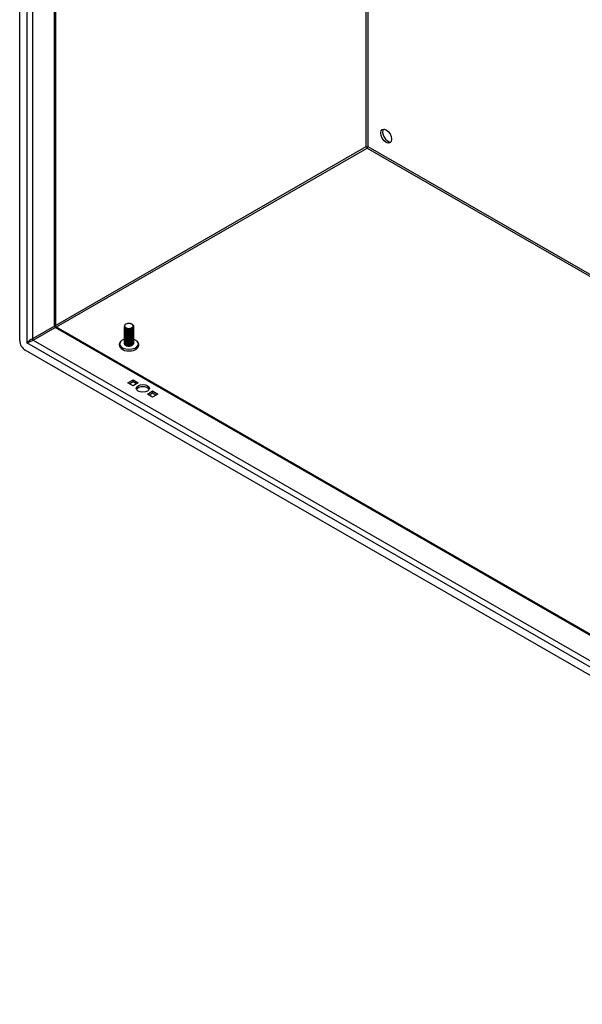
# Model space of a CAD drawing. Header units: inches. Extents: x 18 to 430, y 47 to 208.
# Tile 60 of 108: x 362 to 376, y 155 to 180. Entities that reach past the tile are written whole.
import ezdxf

# ---------------------------------------------------------------- set-up
doc = ezdxf.new("R2010")
doc.units = ezdxf.units.IN
doc.header["$MEASUREMENT"] = 0
doc.layers.add('Visible Edges(ANSI)', color=7, linetype='Continuous', lineweight=25)
doc.layers.add('Visible Tangent Edges(ANSI)', color=7, linetype='Continuous', lineweight=25)

msp = doc.modelspace()

# ---------------------------------------------------------------- linework, layer by layer
at = {"layer": 'Visible Edges(ANSI)'}
for p, q in [((361.75, 171.564), (361.75, 196.566)), ((362.656, 195.964), (362.656, 171.943)), ((370.522, 176.452), (370.522, 176.427)), ((362.671, 171.916), (390.515, 155.882)), ((364.395, 171.903), (364.395, 171.906)), ((364.437, 171.887), (364.43, 171.891)), ((364.577, 171.89), (364.577, 171.89)), ((364.584, 171.979), (364.589, 171.976)), ((364.627, 171.919), (364.627, 171.922)), ((364.627, 171.887), (364.627, 171.89)), ((364.395, 171.871), (364.395, 171.874)), ((364.395, 171.839), (364.395, 171.842)), ((364.395, 171.806), (364.395, 171.81)), ((364.395, 171.774), (364.395, 171.778)), ((364.395, 171.742), (364.395, 171.745)), ((364.395, 171.71), (364.395, 171.713)), ((364.395, 171.678), (364.395, 171.681)), ((364.395, 171.646), (364.395, 171.649)), ((364.437, 171.855), (364.424, 171.862)), ((364.437, 171.823), (364.424, 171.83)), ((364.437, 171.791), (364.424, 171.798)), ((364.437, 171.758), (364.424, 171.766)), ((364.437, 171.726), (364.424, 171.734)), ((364.437, 171.694), (364.424, 171.701)), ((364.437, 171.662), (364.424, 171.669)), ((364.589, 171.865), (364.577, 171.858)), ((364.589, 171.833), (364.577, 171.826)), ((364.589, 171.801), (364.577, 171.794)), ((364.589, 171.769), (364.577, 171.761)), ((364.589, 171.737), (364.577, 171.729)), ((364.589, 171.704), (364.577, 171.697)), ((364.589, 171.672), (364.577, 171.665)), ((364.589, 171.64), (364.577, 171.633)), ((364.627, 171.855), (364.627, 171.858)), ((364.627, 171.823), (364.627, 171.826)), ((364.627, 171.79), (364.627, 171.794)), ((364.627, 171.758), (364.627, 171.761)), ((364.627, 171.726), (364.627, 171.729)), ((364.627, 171.694), (364.627, 171.697)), ((364.627, 171.662), (364.627, 171.665)), ((364.395, 171.613), (364.395, 171.617)), ((364.395, 171.581), (364.395, 171.584)), ((364.395, 171.549), (364.395, 171.552)), ((364.395, 171.517), (364.395, 171.52)), ((364.395, 171.485), (364.395, 171.488)), ((364.437, 171.63), (364.424, 171.637)), ((364.437, 171.598), (364.424, 171.605)), ((364.437, 171.565), (364.424, 171.573)), ((364.437, 171.533), (364.424, 171.54)), ((364.437, 171.501), (364.424, 171.508)), ((364.437, 171.469), (364.424, 171.476)), ((364.43, 171.441), (364.424, 171.444)), ((364.589, 171.608), (364.577, 171.601)), ((364.589, 171.576), (364.577, 171.568)), ((364.589, 171.543), (364.577, 171.536)), ((364.589, 171.511), (364.577, 171.504)), ((364.589, 171.479), (364.577, 171.472)), ((364.589, 171.447), (364.577, 171.44)), ((364.627, 171.629), (364.627, 171.633)), ((364.627, 171.597), (364.627, 171.6)), ((364.627, 171.565), (364.627, 171.568)), ((364.627, 171.533), (364.627, 171.536)), ((364.627, 171.501), (364.627, 171.504)), ((390.586, 154.797), (361.889, 171.323)), ((364.48, 170.501), (364.612, 170.577)), ((364.612, 170.425), (364.48, 170.501)), ((364.612, 170.521), (364.528, 170.473)), ((364.612, 170.577), (364.744, 170.501)), ((364.612, 170.521), (364.612, 170.577)), ((364.696, 170.473), (364.612, 170.521)), ((364.744, 170.501), (364.612, 170.425)), ((364.975, 170.216), (365.107, 170.292)), ((365.107, 170.14), (364.975, 170.216)), ((365.107, 170.236), (365.023, 170.188)), ((365.107, 170.292), (365.239, 170.216)), ((365.107, 170.236), (365.107, 170.292)), ((365.191, 170.188), (365.107, 170.236)), ((365.239, 170.216), (365.107, 170.14))]:
    msp.add_line(p, q, dxfattribs=at)
at = {"layer": 'Visible Edges(ANSI)', "flags": 128}
for points in [[(362.671, 171.916), (362.665, 171.921), (362.66, 171.928), (362.657, 171.936), (362.656, 171.943)], [(364.589, 171.976), (364.603, 171.967), (364.614, 171.956), (364.622, 171.944), (364.626, 171.931), (364.627, 171.918), (364.624, 171.906), (364.618, 171.894), (364.608, 171.882), (364.595, 171.872), (364.579, 171.863), (364.562, 171.856), (364.542, 171.851), (364.522, 171.848), (364.501, 171.847), (364.481, 171.848), (364.462, 171.852), (364.444, 171.857), (364.428, 171.863), (364.415, 171.872), (364.405, 171.881), (364.398, 171.891), (364.395, 171.902), (364.396, 171.913), (364.4, 171.924)], [(364.395, 171.903), (364.396, 171.895), (364.399, 171.887), (364.404, 171.879), (364.411, 171.872), (364.419, 171.866), (364.429, 171.86), (364.44, 171.855), (364.453, 171.85), (364.467, 171.847), (364.481, 171.845), (364.496, 171.844), (364.511, 171.844), (364.526, 171.845), (364.541, 171.848), (364.556, 171.851), (364.569, 171.856), (364.582, 171.861), (364.593, 171.868), (364.603, 171.875), (364.612, 171.883), (364.618, 171.892), (364.623, 171.9), (364.626, 171.91), (364.627, 171.919)], [(364.625, 171.905), (364.627, 171.894), (364.627, 171.883), (364.624, 171.873), (364.618, 171.862), (364.611, 171.853), (364.601, 171.844), (364.589, 171.836), (364.575, 171.829), (364.56, 171.824), (364.543, 171.819), (364.526, 171.816), (364.509, 171.815), (364.492, 171.815), (364.475, 171.817), (364.459, 171.82), (364.444, 171.824), (364.431, 171.83), (364.419, 171.837), (364.41, 171.844), (364.402, 171.852), (364.398, 171.861), (364.395, 171.87), (364.395, 171.879), (364.398, 171.889)], [(364.408, 171.963), (364.403, 171.956), (364.4, 171.949), (364.398, 171.942), (364.398, 171.935), (364.399, 171.927), (364.401, 171.92), (364.405, 171.913), (364.41, 171.907), (364.417, 171.9), (364.425, 171.895), (364.433, 171.889), (364.443, 171.885), (364.454, 171.881), (364.465, 171.878), (364.477, 171.875), (364.489, 171.874), (364.502, 171.873), (364.515, 171.873), (364.527, 171.875), (364.539, 171.877), (364.551, 171.879), (364.562, 171.883), (364.572, 171.888), (364.581, 171.893)], [(364.437, 171.887), (364.441, 171.885), (364.446, 171.883), (364.451, 171.881), (364.456, 171.879), (364.462, 171.877), (364.468, 171.876), (364.473, 171.874), (364.479, 171.873), (364.486, 171.873), (364.492, 171.872), (364.498, 171.872), (364.505, 171.872), (364.511, 171.872), (364.518, 171.873), (364.524, 171.873), (364.531, 171.874), (364.537, 171.876), (364.543, 171.877), (364.549, 171.879), (364.555, 171.881), (364.561, 171.883), (364.566, 171.885), (364.572, 171.888), (364.577, 171.89)], [(364.581, 171.893), (364.59, 171.898), (364.597, 171.904), (364.604, 171.91), (364.609, 171.917), (364.612, 171.924), (364.614, 171.931), (364.615, 171.938), (364.614, 171.945), (364.611, 171.952), (364.607, 171.959), (364.601, 171.966), (364.595, 171.972), (364.587, 171.978), (364.578, 171.983), (364.568, 171.987), (364.557, 171.991), (364.545, 171.994), (364.533, 171.996), (364.521, 171.997), (364.508, 171.998), (364.495, 171.998), (364.483, 171.997), (364.471, 171.995), (364.459, 171.992)], [(364.395, 171.871), (364.396, 171.863), (364.399, 171.855), (364.404, 171.847), (364.411, 171.84), (364.419, 171.833), (364.429, 171.828), (364.44, 171.822), (364.453, 171.818), (364.467, 171.815), (364.481, 171.813), (364.496, 171.812), (364.511, 171.812), (364.526, 171.813), (364.541, 171.816), (364.556, 171.819), (364.569, 171.824), (364.582, 171.829), (364.593, 171.836), (364.603, 171.843), (364.612, 171.851), (364.618, 171.859), (364.623, 171.868), (364.626, 171.878), (364.627, 171.887)], [(364.625, 171.872), (364.627, 171.862), (364.627, 171.851), (364.624, 171.84), (364.618, 171.83), (364.611, 171.821), (364.601, 171.812), (364.589, 171.804), (364.575, 171.797), (364.56, 171.791), (364.543, 171.787), (364.526, 171.784), (364.509, 171.783), (364.492, 171.783), (364.475, 171.785), (364.459, 171.788), (364.444, 171.792), (364.431, 171.798), (364.419, 171.804), (364.41, 171.812), (364.402, 171.82), (364.398, 171.829), (364.395, 171.838), (364.395, 171.847), (364.398, 171.856)], [(364.395, 171.839), (364.396, 171.831), (364.399, 171.823), (364.404, 171.815), (364.411, 171.808), (364.419, 171.801), (364.429, 171.795), (364.44, 171.79), (364.453, 171.786), (364.467, 171.783), (364.481, 171.781), (364.496, 171.78), (364.511, 171.78), (364.526, 171.781), (364.541, 171.783), (364.556, 171.787), (364.569, 171.791), (364.582, 171.797), (364.593, 171.803), (364.603, 171.811), (364.612, 171.819), (364.618, 171.827), (364.623, 171.836), (364.626, 171.845), (364.627, 171.855)], [(364.625, 171.84), (364.627, 171.83), (364.627, 171.819), (364.624, 171.808), (364.618, 171.798), (364.611, 171.788), (364.601, 171.78), (364.589, 171.772), (364.575, 171.765), (364.56, 171.759), (364.543, 171.755), (364.526, 171.752), (364.509, 171.751), (364.492, 171.751), (364.475, 171.753), (364.459, 171.756), (364.444, 171.76), (364.431, 171.765), (364.419, 171.772), (364.41, 171.78), (364.402, 171.788), (364.398, 171.797), (364.395, 171.806), (364.395, 171.815), (364.398, 171.824)], [(364.395, 171.806), (364.396, 171.798), (364.399, 171.79), (364.404, 171.783), (364.411, 171.776), (364.419, 171.769), (364.429, 171.763), (364.44, 171.758), (364.453, 171.754), (364.467, 171.751), (364.481, 171.749), (364.496, 171.748), (364.511, 171.748), (364.526, 171.749), (364.541, 171.751), (364.556, 171.755), (364.569, 171.759), (364.582, 171.765), (364.593, 171.771), (364.603, 171.778), (364.612, 171.786), (364.618, 171.795), (364.623, 171.804), (364.626, 171.813), (364.627, 171.823)], [(364.625, 171.808), (364.627, 171.797), (364.627, 171.787), (364.624, 171.776), (364.618, 171.766), (364.611, 171.756), (364.601, 171.747), (364.589, 171.739), (364.575, 171.733), (364.56, 171.727), (364.543, 171.723), (364.526, 171.72), (364.509, 171.719), (364.492, 171.719), (364.475, 171.72), (364.459, 171.723), (364.444, 171.728), (364.431, 171.733), (364.419, 171.74), (364.41, 171.748), (364.402, 171.756), (364.398, 171.765), (364.395, 171.774), (364.395, 171.783), (364.398, 171.792)], [(364.395, 171.774), (364.396, 171.766), (364.399, 171.758), (364.404, 171.751), (364.411, 171.744), (364.419, 171.737), (364.429, 171.731), (364.44, 171.726), (364.453, 171.722), (364.467, 171.719), (364.481, 171.716), (364.496, 171.715), (364.511, 171.715), (364.526, 171.717), (364.541, 171.719), (364.556, 171.723), (364.569, 171.727), (364.582, 171.733), (364.593, 171.739), (364.603, 171.746), (364.612, 171.754), (364.618, 171.763), (364.623, 171.772), (364.626, 171.781), (364.627, 171.79)], [(364.625, 171.776), (364.627, 171.765), (364.627, 171.755), (364.624, 171.744), (364.618, 171.734), (364.611, 171.724), (364.601, 171.715), (364.589, 171.707), (364.575, 171.7), (364.56, 171.695), (364.543, 171.691), (364.526, 171.688), (364.509, 171.686), (364.492, 171.687), (364.475, 171.688), (364.459, 171.691), (364.444, 171.696), (364.431, 171.701), (364.419, 171.708), (364.41, 171.715), (364.402, 171.724), (364.398, 171.732), (364.395, 171.742), (364.395, 171.751), (364.398, 171.76)], [(364.395, 171.742), (364.396, 171.734), (364.399, 171.726), (364.404, 171.719), (364.411, 171.711), (364.419, 171.705), (364.429, 171.699), (364.44, 171.694), (364.453, 171.69), (364.467, 171.686), (364.481, 171.684), (364.496, 171.683), (364.511, 171.683), (364.526, 171.685), (364.541, 171.687), (364.556, 171.69), (364.569, 171.695), (364.582, 171.7), (364.593, 171.707), (364.603, 171.714), (364.612, 171.722), (364.618, 171.731), (364.623, 171.74), (364.626, 171.749), (364.627, 171.758)], [(364.625, 171.744), (364.627, 171.733), (364.627, 171.722), (364.624, 171.712), (364.618, 171.702), (364.611, 171.692), (364.601, 171.683), (364.589, 171.675), (364.575, 171.668), (364.56, 171.663), (364.543, 171.658), (364.526, 171.656), (364.509, 171.654), (364.492, 171.654), (364.475, 171.656), (364.459, 171.659), (364.444, 171.663), (364.431, 171.669), (364.419, 171.676), (364.41, 171.683), (364.402, 171.691), (364.398, 171.7), (364.395, 171.709), (364.395, 171.719), (364.398, 171.728)], [(364.395, 171.71), (364.396, 171.702), (364.399, 171.694), (364.404, 171.686), (364.411, 171.679), (364.419, 171.673), (364.429, 171.667), (364.44, 171.662), (364.453, 171.657), (364.467, 171.654), (364.481, 171.652), (364.496, 171.651), (364.511, 171.651), (364.526, 171.652), (364.541, 171.655), (364.556, 171.658), (364.569, 171.663), (364.582, 171.668), (364.593, 171.675), (364.603, 171.682), (364.612, 171.69), (364.618, 171.698), (364.623, 171.707), (364.626, 171.717), (364.627, 171.726)], [(364.625, 171.712), (364.627, 171.701), (364.627, 171.69), (364.624, 171.68), (364.618, 171.669), (364.611, 171.66), (364.601, 171.651), (364.589, 171.643), (364.575, 171.636), (364.56, 171.63), (364.543, 171.626), (364.526, 171.623), (364.509, 171.622), (364.492, 171.622), (364.475, 171.624), (364.459, 171.627), (364.444, 171.631), (364.431, 171.637), (364.419, 171.643), (364.41, 171.651), (364.402, 171.659), (364.398, 171.668), (364.395, 171.677), (364.395, 171.686), (364.398, 171.695)], [(364.395, 171.678), (364.396, 171.67), (364.399, 171.662), (364.404, 171.654), (364.411, 171.647), (364.419, 171.64), (364.429, 171.634), (364.44, 171.629), (364.453, 171.625), (364.467, 171.622), (364.481, 171.62), (364.496, 171.619), (364.511, 171.619), (364.526, 171.62), (364.541, 171.623), (364.556, 171.626), (364.569, 171.631), (364.582, 171.636), (364.593, 171.643), (364.603, 171.65), (364.612, 171.658), (364.618, 171.666), (364.623, 171.675), (364.626, 171.684), (364.627, 171.694)], [(364.625, 171.679), (364.627, 171.669), (364.627, 171.658), (364.624, 171.647), (364.618, 171.637), (364.611, 171.627), (364.601, 171.619), (364.589, 171.611), (364.575, 171.604), (364.56, 171.598), (364.543, 171.594), (364.526, 171.591), (364.509, 171.59), (364.492, 171.59), (364.475, 171.592), (364.459, 171.595), (364.444, 171.599), (364.431, 171.605), (364.419, 171.611), (364.41, 171.619), (364.402, 171.627), (364.398, 171.636), (364.395, 171.645), (364.395, 171.654), (364.398, 171.663)], [(364.395, 171.646), (364.396, 171.637), (364.399, 171.63), (364.404, 171.622), (364.411, 171.615), (364.419, 171.608), (364.429, 171.602), (364.44, 171.597), (364.453, 171.593), (364.467, 171.59), (364.481, 171.588), (364.496, 171.587), (364.511, 171.587), (364.526, 171.588), (364.541, 171.59), (364.556, 171.594), (364.569, 171.598), (364.582, 171.604), (364.593, 171.61), (364.603, 171.618), (364.612, 171.626), (364.618, 171.634), (364.623, 171.643), (364.626, 171.652), (364.627, 171.662)], [(364.625, 171.647), (364.627, 171.636), (364.627, 171.626), (364.624, 171.615), (364.618, 171.605), (364.611, 171.595), (364.601, 171.586), (364.589, 171.578), (364.575, 171.572), (364.56, 171.566), (364.543, 171.562), (364.526, 171.559), (364.509, 171.558), (364.492, 171.558), (364.475, 171.559), (364.459, 171.562), (364.444, 171.567), (364.431, 171.572), (364.419, 171.579), (364.41, 171.587), (364.402, 171.595), (364.398, 171.604), (364.395, 171.613), (364.395, 171.622), (364.398, 171.631)], [(364.437, 171.855), (364.441, 171.853), (364.446, 171.85), (364.451, 171.848), (364.456, 171.847), (364.462, 171.845), (364.468, 171.843), (364.473, 171.842), (364.479, 171.841), (364.486, 171.841), (364.492, 171.84), (364.498, 171.84), (364.505, 171.84), (364.511, 171.84), (364.518, 171.84), (364.524, 171.841), (364.531, 171.842), (364.537, 171.843), (364.543, 171.845), (364.549, 171.846), (364.555, 171.848), (364.561, 171.85), (364.566, 171.853), (364.572, 171.855), (364.577, 171.858)], [(364.437, 171.823), (364.441, 171.82), (364.446, 171.818), (364.451, 171.816), (364.456, 171.814), (364.462, 171.813), (364.468, 171.811), (364.473, 171.81), (364.479, 171.809), (364.486, 171.808), (364.492, 171.808), (364.498, 171.808), (364.505, 171.808), (364.511, 171.808), (364.518, 171.808), (364.524, 171.809), (364.531, 171.81), (364.537, 171.811), (364.543, 171.813), (364.549, 171.814), (364.555, 171.816), (364.561, 171.818), (364.566, 171.821), (364.572, 171.823), (364.577, 171.826)], [(364.437, 171.791), (364.441, 171.788), (364.446, 171.786), (364.451, 171.784), (364.456, 171.782), (364.462, 171.781), (364.468, 171.779), (364.473, 171.778), (364.479, 171.777), (364.486, 171.776), (364.492, 171.776), (364.498, 171.775), (364.505, 171.775), (364.511, 171.776), (364.518, 171.776), (364.524, 171.777), (364.531, 171.778), (364.537, 171.779), (364.543, 171.78), (364.549, 171.782), (364.555, 171.784), (364.561, 171.786), (364.566, 171.788), (364.572, 171.791), (364.577, 171.794)], [(364.437, 171.759), (364.441, 171.756), (364.446, 171.754), (364.451, 171.752), (364.456, 171.75), (364.462, 171.748), (364.468, 171.747), (364.473, 171.746), (364.479, 171.745), (364.486, 171.744), (364.492, 171.744), (364.498, 171.743), (364.505, 171.743), (364.511, 171.743), (364.518, 171.744), (364.524, 171.745), (364.531, 171.746), (364.537, 171.747), (364.543, 171.748), (364.549, 171.75), (364.555, 171.752), (364.561, 171.754), (364.566, 171.756), (364.572, 171.759), (364.577, 171.762)], [(364.437, 171.726), (364.441, 171.724), (364.446, 171.722), (364.451, 171.72), (364.456, 171.718), (364.462, 171.716), (364.468, 171.715), (364.473, 171.714), (364.479, 171.713), (364.486, 171.712), (364.492, 171.711), (364.498, 171.711), (364.505, 171.711), (364.511, 171.711), (364.518, 171.712), (364.524, 171.712), (364.531, 171.713), (364.537, 171.715), (364.543, 171.716), (364.549, 171.718), (364.555, 171.72), (364.561, 171.722), (364.566, 171.724), (364.572, 171.727), (364.577, 171.729)], [(364.437, 171.694), (364.441, 171.692), (364.446, 171.689), (364.451, 171.687), (364.456, 171.686), (364.462, 171.684), (364.468, 171.683), (364.473, 171.681), (364.479, 171.68), (364.486, 171.68), (364.492, 171.679), (364.498, 171.679), (364.505, 171.679), (364.511, 171.679), (364.518, 171.68), (364.524, 171.68), (364.531, 171.681), (364.537, 171.682), (364.543, 171.684), (364.549, 171.686), (364.555, 171.687), (364.561, 171.69), (364.566, 171.692), (364.572, 171.694), (364.577, 171.697)], [(364.437, 171.662), (364.441, 171.66), (364.446, 171.657), (364.451, 171.655), (364.456, 171.653), (364.462, 171.652), (364.468, 171.65), (364.473, 171.649), (364.479, 171.648), (364.486, 171.647), (364.492, 171.647), (364.498, 171.647), (364.505, 171.647), (364.511, 171.647), (364.518, 171.647), (364.524, 171.648), (364.531, 171.649), (364.537, 171.65), (364.543, 171.652), (364.549, 171.653), (364.555, 171.655), (364.561, 171.657), (364.566, 171.66), (364.572, 171.662), (364.577, 171.665)], [(364.333, 171.571), (364.32, 171.562), (364.308, 171.551), (364.298, 171.54), (364.288, 171.528), (364.28, 171.515), (364.273, 171.502), (364.269, 171.487), (364.266, 171.472), (364.265, 171.457), (364.267, 171.442), (364.27, 171.427), (364.276, 171.413), (364.283, 171.399), (364.292, 171.387), (364.302, 171.375), (364.313, 171.364)], [(364.395, 171.613), (364.396, 171.605), (364.399, 171.597), (364.404, 171.59), (364.411, 171.583), (364.419, 171.576), (364.429, 171.57), (364.44, 171.565), (364.453, 171.561), (364.467, 171.558), (364.481, 171.555), (364.496, 171.554), (364.511, 171.555), (364.526, 171.556), (364.541, 171.558), (364.556, 171.562), (364.569, 171.566), (364.582, 171.572), (364.593, 171.578), (364.603, 171.585), (364.612, 171.593), (364.618, 171.602), (364.623, 171.611), (364.626, 171.62), (364.627, 171.629)], [(364.625, 171.615), (364.627, 171.604), (364.627, 171.594), (364.624, 171.583), (364.618, 171.573), (364.611, 171.563), (364.601, 171.554), (364.589, 171.546), (364.575, 171.539), (364.56, 171.534), (364.543, 171.53), (364.526, 171.527), (364.509, 171.525), (364.492, 171.526), (364.475, 171.527), (364.459, 171.53), (364.444, 171.535), (364.431, 171.54), (364.419, 171.547), (364.41, 171.554), (364.402, 171.563), (364.398, 171.571), (364.395, 171.581), (364.395, 171.59), (364.398, 171.599)], [(364.395, 171.581), (364.396, 171.573), (364.399, 171.565), (364.404, 171.558), (364.411, 171.55), (364.419, 171.544), (364.429, 171.538), (364.44, 171.533), (364.453, 171.529), (364.467, 171.525), (364.481, 171.523), (364.496, 171.522), (364.511, 171.522), (364.526, 171.524), (364.541, 171.526), (364.556, 171.529), (364.569, 171.534), (364.582, 171.54), (364.593, 171.546), (364.603, 171.553), (364.612, 171.561), (364.618, 171.57), (364.623, 171.579), (364.626, 171.588), (364.627, 171.597)], [(364.625, 171.583), (364.627, 171.572), (364.627, 171.561), (364.624, 171.551), (364.618, 171.541), (364.611, 171.531), (364.601, 171.522), (364.589, 171.514), (364.575, 171.507), (364.56, 171.502), (364.543, 171.497), (364.526, 171.495), (364.509, 171.493), (364.492, 171.493), (364.475, 171.495), (364.459, 171.498), (364.444, 171.502), (364.431, 171.508), (364.419, 171.515), (364.41, 171.522), (364.402, 171.53), (364.398, 171.539), (364.395, 171.548), (364.395, 171.558), (364.398, 171.567)], [(364.395, 171.549), (364.396, 171.541), (364.399, 171.533), (364.404, 171.525), (364.411, 171.518), (364.419, 171.512), (364.429, 171.506), (364.44, 171.501), (364.453, 171.496), (364.467, 171.493), (364.481, 171.491), (364.496, 171.49), (364.511, 171.49), (364.526, 171.491), (364.541, 171.494), (364.556, 171.497), (364.569, 171.502), (364.582, 171.507), (364.593, 171.514), (364.603, 171.521), (364.612, 171.529), (364.618, 171.537), (364.623, 171.546), (364.626, 171.556), (364.627, 171.565)], [(364.625, 171.551), (364.627, 171.54), (364.627, 171.529), (364.624, 171.519), (364.618, 171.508), (364.611, 171.499), (364.601, 171.49), (364.589, 171.482), (364.575, 171.475), (364.56, 171.469), (364.543, 171.465), (364.526, 171.462), (364.509, 171.461), (364.492, 171.461), (364.475, 171.463), (364.459, 171.466), (364.444, 171.47), (364.431, 171.476), (364.419, 171.482), (364.41, 171.49), (364.402, 171.498), (364.398, 171.507), (364.395, 171.516), (364.395, 171.525), (364.398, 171.534)], [(364.395, 171.517), (364.396, 171.509), (364.399, 171.501), (364.404, 171.493), (364.411, 171.486), (364.419, 171.479), (364.429, 171.474), (364.44, 171.468), (364.453, 171.464), (364.467, 171.461), (364.481, 171.459), (364.496, 171.458), (364.511, 171.458), (364.526, 171.459), (364.541, 171.462), (364.556, 171.465), (364.569, 171.47), (364.582, 171.475), (364.593, 171.482), (364.603, 171.489), (364.612, 171.497), (364.618, 171.505), (364.623, 171.514), (364.626, 171.523), (364.627, 171.533)], [(364.625, 171.518), (364.627, 171.508), (364.627, 171.497), (364.624, 171.486), (364.618, 171.476), (364.611, 171.467), (364.601, 171.458), (364.589, 171.45), (364.575, 171.443), (364.56, 171.437), (364.543, 171.433), (364.526, 171.43), (364.509, 171.429), (364.492, 171.429), (364.475, 171.431), (364.459, 171.434), (364.444, 171.438), (364.431, 171.444), (364.419, 171.45), (364.41, 171.458), (364.402, 171.466), (364.398, 171.475), (364.395, 171.484), (364.395, 171.493), (364.398, 171.502)], [(364.395, 171.485), (364.396, 171.477), (364.399, 171.469), (364.404, 171.461), (364.411, 171.454), (364.419, 171.447), (364.429, 171.441), (364.44, 171.436), (364.453, 171.432), (364.467, 171.429), (364.481, 171.427), (364.496, 171.426), (364.511, 171.426), (364.526, 171.427), (364.541, 171.429), (364.556, 171.433), (364.569, 171.437), (364.582, 171.443), (364.593, 171.449), (364.603, 171.457), (364.612, 171.465), (364.618, 171.473), (364.623, 171.482), (364.626, 171.491), (364.627, 171.501)], [(364.577, 171.44), (364.572, 171.437), (364.567, 171.435), (364.561, 171.432), (364.555, 171.43), (364.549, 171.428), (364.543, 171.427), (364.537, 171.425), (364.53, 171.424), (364.523, 171.424), (364.517, 171.423), (364.51, 171.423), (364.503, 171.423), (364.496, 171.423), (364.489, 171.423), (364.483, 171.424), (364.476, 171.425), (364.47, 171.426), (364.463, 171.428), (364.457, 171.429), (364.451, 171.431), (364.445, 171.433), (364.44, 171.436), (364.435, 171.438), (364.43, 171.441)], [(364.437, 171.63), (364.441, 171.627), (364.446, 171.625), (364.451, 171.623), (364.456, 171.621), (364.462, 171.62), (364.468, 171.618), (364.473, 171.617), (364.479, 171.616), (364.486, 171.615), (364.492, 171.615), (364.498, 171.615), (364.505, 171.614), (364.511, 171.615), (364.518, 171.615), (364.524, 171.616), (364.531, 171.617), (364.537, 171.618), (364.543, 171.619), (364.549, 171.621), (364.555, 171.623), (364.561, 171.625), (364.566, 171.628), (364.572, 171.63), (364.577, 171.633)], [(364.437, 171.598), (364.441, 171.595), (364.446, 171.593), (364.451, 171.591), (364.456, 171.589), (364.462, 171.587), (364.468, 171.586), (364.473, 171.585), (364.479, 171.584), (364.486, 171.583), (364.492, 171.583), (364.498, 171.582), (364.505, 171.582), (364.511, 171.582), (364.518, 171.583), (364.524, 171.584), (364.531, 171.585), (364.537, 171.586), (364.543, 171.587), (364.549, 171.589), (364.555, 171.591), (364.561, 171.593), (364.566, 171.595), (364.572, 171.598), (364.577, 171.601)], [(364.437, 171.565), (364.441, 171.563), (364.446, 171.561), (364.451, 171.559), (364.456, 171.557), (364.462, 171.555), (364.468, 171.554), (364.473, 171.553), (364.479, 171.552), (364.486, 171.551), (364.492, 171.55), (364.498, 171.55), (364.505, 171.55), (364.511, 171.55), (364.518, 171.551), (364.524, 171.551), (364.531, 171.552), (364.537, 171.554), (364.543, 171.555), (364.549, 171.557), (364.555, 171.559), (364.561, 171.561), (364.566, 171.563), (364.572, 171.566), (364.577, 171.568)], [(364.437, 171.533), (364.441, 171.531), (364.446, 171.529), (364.451, 171.527), (364.456, 171.525), (364.462, 171.523), (364.468, 171.522), (364.473, 171.52), (364.479, 171.519), (364.486, 171.519), (364.492, 171.518), (364.498, 171.518), (364.505, 171.518), (364.511, 171.518), (364.518, 171.519), (364.524, 171.519), (364.531, 171.52), (364.537, 171.521), (364.543, 171.523), (364.549, 171.525), (364.555, 171.526), (364.561, 171.529), (364.566, 171.531), (364.572, 171.533), (364.577, 171.536)], [(364.437, 171.501), (364.441, 171.499), (364.446, 171.496), (364.451, 171.494), (364.456, 171.492), (364.462, 171.491), (364.468, 171.489), (364.473, 171.488), (364.48, 171.487), (364.486, 171.487), (364.492, 171.486), (364.498, 171.486), (364.505, 171.486), (364.511, 171.486), (364.518, 171.486), (364.524, 171.487), (364.531, 171.488), (364.537, 171.489), (364.543, 171.491), (364.549, 171.492), (364.555, 171.494), (364.561, 171.496), (364.566, 171.499), (364.572, 171.501), (364.577, 171.504)], [(364.437, 171.469), (364.441, 171.466), (364.446, 171.464), (364.451, 171.462), (364.456, 171.46), (364.462, 171.459), (364.468, 171.457), (364.473, 171.456), (364.48, 171.455), (364.486, 171.454), (364.492, 171.454), (364.498, 171.454), (364.505, 171.454), (364.511, 171.454), (364.518, 171.454), (364.524, 171.455), (364.531, 171.456), (364.537, 171.457), (364.543, 171.459), (364.549, 171.46), (364.555, 171.462), (364.561, 171.464), (364.566, 171.467), (364.572, 171.469), (364.577, 171.472)], [(364.588, 171.446), (364.588, 171.446), (364.588, 171.446), (364.588, 171.446), (364.587, 171.446), (364.587, 171.446), (364.587, 171.446), (364.587, 171.445), (364.587, 171.445), (364.586, 171.445), (364.586, 171.445), (364.586, 171.445), (364.586, 171.445), (364.585, 171.445), (364.585, 171.445), (364.585, 171.444), (364.585, 171.444), (364.585, 171.444), (364.584, 171.444), (364.584, 171.444), (364.584, 171.444), (364.584, 171.444), (364.583, 171.444), (364.583, 171.443), (364.583, 171.443)], [(364.709, 171.364), (364.72, 171.375), (364.73, 171.387), (364.739, 171.399), (364.746, 171.413), (364.752, 171.427), (364.756, 171.442), (364.757, 171.457), (364.757, 171.472), (364.754, 171.487), (364.749, 171.502), (364.743, 171.515), (364.734, 171.528), (364.725, 171.54), (364.714, 171.551), (364.702, 171.562), (364.689, 171.571)]]:
    msp.add_lwpolyline(points, dxfattribs=at)
at = {"layer": 'Visible Edges(ANSI)'}
for centre, major_axis, ratio in [((371.004, 176.732), (-0.097, 0.169), 0.578093), ((364.859, 170.358), (0.165, 0), 0.575862)]:
    msp.add_ellipse(centre, major_axis=major_axis, ratio=ratio, dxfattribs=at)
for centre, major_axis, ratio, start_param, end_param in [((371.052, 176.76), (-0.097, 0.169), 0.578093, 0.24866, 2.892933), ((370.522, 176.452), (0.031, -0.0179), 0.001672, 3.927958, 4.713356), ((370.522, 176.452), (0.031, 0.0179), 0.001672, 4.711422, 5.49682), ((364.511, 171.933), (0.116, 0), 0.575862, 2.039103, 2.673286), ((361.889, 171.484), (-0.098, 0.171), 0.578093, 0.787332, 2.358128), ((364.511, 171.482), (-0.236, 0), 0.575862, 5.216584, 10.479872), ((364.511, 171.44), (0.238, 0), 0.575862, 3.729223, 5.695555), ((364.859, 170.303), (0.165, 0), 0.575862, 0.296885, 2.844708)]:
    msp.add_ellipse(centre, major_axis=major_axis, ratio=ratio, start_param=start_param, end_param=end_param, dxfattribs=at)
at = {"layer": 'Visible Tangent Edges(ANSI)'}
for p, q in [((361.931, 196.415), (361.931, 171.508)), ((362.071, 196.3), (362.071, 171.614)), ((362.627, 171.934), (362.627, 195.98)), ((370.5, 176.465), (370.5, 191.447)), ((370.543, 191.421), (370.543, 176.465)), ((362.656, 171.948), (370.5, 176.465)), ((362.68, 171.911), (370.522, 176.427)), ((370.522, 176.427), (390.515, 164.913)), ((370.543, 176.465), (390.515, 164.964)), ((362.627, 171.934), (362.071, 171.614)), ((362.093, 171.576), (362.649, 171.896)), ((390.515, 155.849), (362.649, 171.896)), ((390.544, 155.03), (361.931, 171.508)), ((362.093, 171.576), (390.515, 155.208))]:
    msp.add_line(p, q, dxfattribs=at)
for centre, major_axis, ratio, start_param, end_param in [((362.557, 171.868), (-0.0986, -0.0765), 0.115347, 3.052378, 3.837777), ((362.649, 171.921), (-0.0155, 0.0269), 0.578093, 0.787332, 2.358128), ((362.557, 171.868), (0.115, 0.047), 0.112147, 5.58637, 6.369835), ((362.001, 171.548), (-0.0986, -0.0765), 0.115347, 3.837777, 5.408573), ((362.001, 171.548), (0.115, 0.047), 0.112147, 4.015574, 5.58637), ((362.093, 171.601), (-0.0155, 0.0269), 0.578093, 0.787332, 2.358128)]:
    msp.add_ellipse(centre, major_axis=major_axis, ratio=ratio, start_param=start_param, end_param=end_param, dxfattribs=at)

doc.saveas('drawing.dxf')
